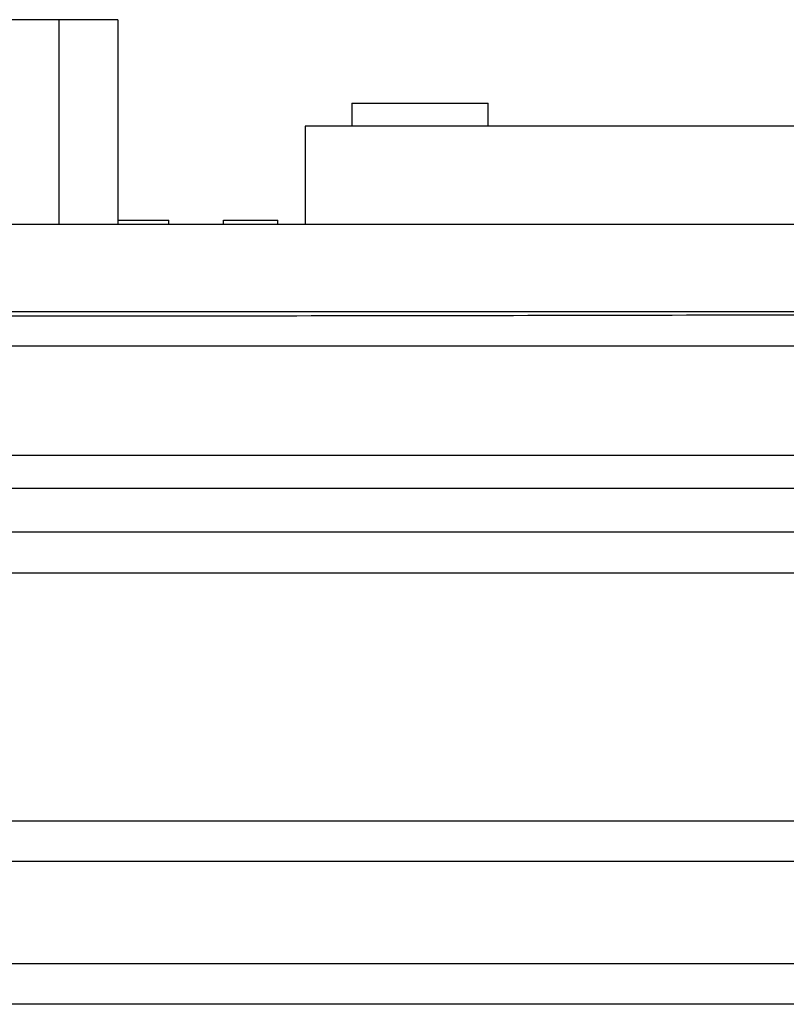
# Model space of a CAD drawing. Header units: inches. Extents: x 0 to 34, y 0 to 22.
# Tile 20 of 120: x 5.739 to 6.441, y 8.553 to 9.454. Entities that reach past the tile are written whole.
import ezdxf

# ---------------------------------------------------------------- set-up
doc = ezdxf.new("R2010")
doc.units = ezdxf.units.IN
doc.header["$LTSCALE"] = 1.87
doc.header["$MEASUREMENT"] = 0
doc.layers.get('0').update_dxf_attribs({"linetype": 'CONTINUOUS'})

msp = doc.modelspace()

# ---------------------------------------------------------------- linework, layer by layer
at = {"color": 7, "linetype": 'CONTINUOUS'}
for p, q in [((5.8292, 9.45442), (5.61328, 9.45442)), ((5.77522, 9.45442), (5.77522, 9.26692)), ((5.8292, 9.45442), (5.8292, 9.26692)), ((6.04324, 9.37792), (6.04324, 9.35692)), ((6.04324, 9.37792), (6.16824, 9.37792)), ((6.16824, 9.35692), (6.16824, 9.37792)), ((6.00074, 9.35692), (6.00074, 9.26692)), ((6.63574, 9.35692), (6.00074, 9.35692)), ((7.05074, 9.26692), (3.85174, 9.26692)), ((5.8292, 9.27092), (5.87574, 9.27092)), ((5.87574, 9.26692), (5.87574, 9.27092)), ((5.92574, 9.26692), (5.92574, 9.27092)), ((5.92574, 9.27092), (5.97574, 9.27092)), ((5.97574, 9.26692), (5.97574, 9.27092)), ((7.05074, 9.18692), (3.85174, 9.18692)), ((7.04148, 9.15551), (3.86, 9.15551)), ((3.76009, 9.0556), (7.14139, 9.0556)), ((7.04148, 9.02521), (3.86, 9.02521)), ((7.04148, 8.98525), (3.86, 8.98525)), ((3.76532, 8.948), (7.13616, 8.948)), ((4.16962, 8.72083), (6.73186, 8.72083)), ((6.47926, 8.68388), (4.42222, 8.68388)), ((6.47926, 8.58995), (4.42222, 8.58995)), ((6.73186, 8.553), (4.16962, 8.553))]:
    msp.add_line(p, q, dxfattribs=at)
msp.add_open_spline([(3.86548, 9.18615), (3.93579, 9.18588), (4.07647, 9.18537), (4.28757, 9.18472), (4.49884, 9.18417), (4.71024, 9.18374), (4.92174, 9.18341), (5.13331, 9.1832), (5.34492, 9.18309), (5.55656, 9.18309), (5.76817, 9.1832), (5.97974, 9.18341), (6.19124, 9.18374), (6.40264, 9.18417), (6.61391, 9.18472), (6.82501, 9.18537), (6.96569, 9.18588), (7.036, 9.18615)], degree=3, knots=[0, 0, 0, 0, 0.066526, 0.133115, 0.199752, 0.26643, 0.333142, 0.399876, 0.466623, 0.533377, 0.600124, 0.666858, 0.73357, 0.800248, 0.866885, 0.933474, 1, 1, 1, 1], dxfattribs=at)

doc.saveas('drawing.dxf')
